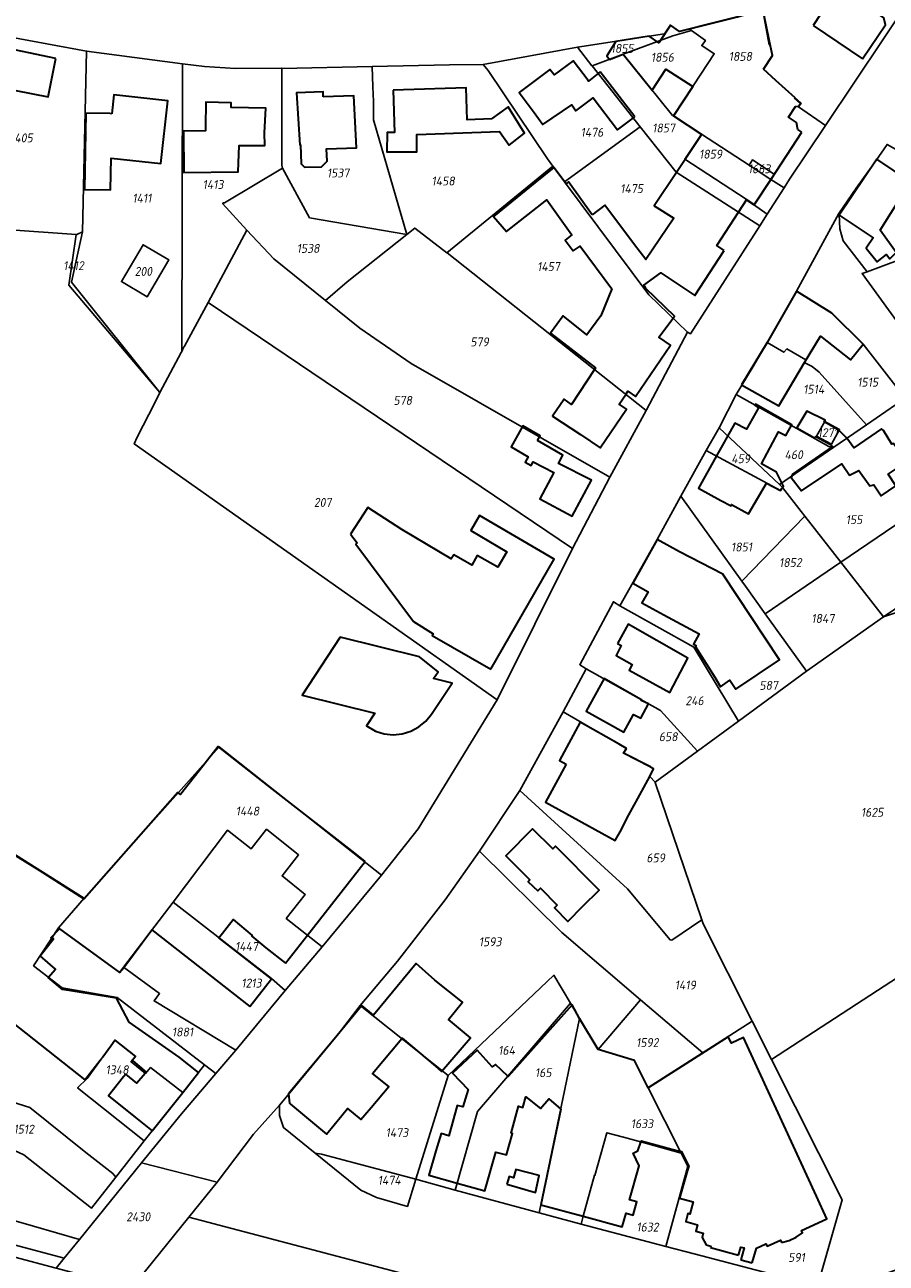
# Model space of a CAD drawing. Extents: x 177930 to 190767, y 381068 to 392034.
# Tile 107 of 256: x 182607 to 182781, y 385377 to 385627. Entities that reach past the tile are written whole.
import ezdxf
from ezdxf.enums import TextEntityAlignment as Align

# ---------------------------------------------------------------- set-up
doc = ezdxf.new("R2010")
doc.units = 0
for name, color, linetype, lineweight in [('B-XX-KG-GRENS_PERCEEL-GV', 150, 'Continuous', 25), ('B-XX-KG-GRENS_PERCEEL-S', 150, 'Continuous', 25), ('B-XX-OG-BEBOUWING-G', 7, 'Continuous', 35)]:
    doc.layers.add(name, color=color, linetype=linetype, lineweight=lineweight)
doc.styles.add('NLCS-ISO', font='NLCS-ISO.ttf', dxfattribs={"height": 1.8})

# ---------------------------------------------------------------- blocks, each defined once
blk = doc.blocks.new('SKG-PERCEELNUMMER-SO')
at = {"layer": 'DefPoints'}
blk.add_point((0, 0), dxfattribs=at)
at = {"style": 'NLCS-ISO', "oblique": 10, "flags": 1}
blk.add_attdef('GEMEENTECODE', text='', height=1.8, dxfattribs=at).set_placement((-0.5, 2.55), align=Align.MIDDLE_RIGHT)
blk.add_attdef('SECTIE', text='', height=1.8, dxfattribs=at).set_placement((0.5, 2.5), align=Align.MIDDLE_LEFT)
at = {"style": 'NLCS-ISO', "oblique": 10}
blk.add_attdef('PERCEELNUMMER', text='', height=1.8, dxfattribs=at).set_placement((0, 0), align=Align.MIDDLE_CENTER)

msp = doc.modelspace()

# ---------------------------------------------------------------- linework, layer by layer
at = {"layer": 'B-XX-KG-GRENS_PERCEEL-GV'}
for points in [[(182786.594, 385632.553), (182782.917, 385636.587), (182760.485, 385630.535), (182756.39, 385629.51), (182758.271, 385620.388), (182756.517, 385617.645), (182764.076, 385610.793), (182763.529, 385610.023), (182768.996, 385606.25)], [(182743.945, 385604.55), (182753.585, 385598.303), (182754.256, 385599.324), (182758.669, 385596.427), (182757.998, 385595.405), (182760.629, 385593.677), (182761.753, 385595.427), (182768.996, 385606.25), (182763.529, 385610.023), (182764.076, 385610.793), (182756.517, 385617.645), (182758.271, 385620.388), (182756.39, 385629.51), (182754.101, 385628.993), (182751.212, 385628.172), (182741.545, 385625.752), (182741.959, 385625.452), (182744.739, 385623.438), (182744.031, 385622.42), (182746.527, 385620.757), (182738.309, 385608.203)], [(182728.158, 385620.642), (182738.207, 385624.349), (182741.959, 385625.452), (182741.545, 385625.752), (182739.54, 385625.25), (182737.673, 385626.499), (182736.513, 385624.777), (182718.939, 385622.112), (182721.825, 385618.292), (182721.891, 385618.316)], [(182598.203, 385625.247), (182589.915, 385586.245), (182590.172, 385586.226), (182617.678, 385584.263), (182617.784, 385584.256), (182618.98, 385584.842), (182619.766, 385621.263), (182619.767, 385621.293)], [(182728.158, 385620.642), (182738.13, 385608.319), (182738.309, 385608.203), (182746.527, 385620.757), (182744.031, 385622.42), (182744.739, 385623.438), (182741.959, 385625.452), (182738.207, 385624.349)], [(182618.98, 385584.842), (182616.764, 385574.645), (182634.592, 385552.394), (182638.893, 385560.441), (182639.001, 385560.7), (182639.148, 385618.744), (182639.131, 385618.746), (182619.766, 385621.263)], [(182713.966, 385598.074), (182716.311, 385594.928), (182731.601, 385606.022), (182721.891, 385618.316), (182721.825, 385618.292), (182718.939, 385622.112), (182699.878, 385618.559), (182700.864, 385617.346), (182712.853, 385599.568)], [(182639.001, 385560.7), (182639.323, 385561.456), (182639.58, 385561.775), (182644.314, 385570.53), (182652.137, 385585.159), (182647.244, 385590.555), (182647.405, 385590.699), (182647.634, 385590.647), (182659.369, 385597.697), (182659.241, 385598.276), (182659.238, 385617.801), (182659.103, 385617.866), (182649.842, 385617.815), (182643.564, 385618.216), (182639.148, 385618.744)], [(182699.878, 385618.559), (182693.073, 385618.522), (182677.481, 385618.182), (182677.584, 385614.11), (182677.717, 385611.149), (182677.717, 385607.431), (182677.702, 385607.44), (182684.477, 385584.264), (182686.102, 385585.563), (182692.516, 385580.612), (182713.966, 385598.074), (182712.853, 385599.568), (182700.864, 385617.346)], [(182731.601, 385606.022), (182738.818, 385596.881), (182755.715, 385586.019), (182757.222, 385588.368), (182754.457, 385590.35), (182754.514, 385590.432), (182740.599, 385599.504), (182743.945, 385604.55), (182738.309, 385608.203), (182738.13, 385608.319), (182728.158, 385620.642), (182721.891, 385618.316)], [(182659.238, 385617.801), (182659.241, 385598.276), (182659.369, 385597.697), (182664.8, 385587.674), (182684.477, 385584.264), (182677.702, 385607.44), (182677.717, 385607.431), (182677.717, 385611.149), (182677.584, 385614.11), (182677.481, 385618.182)], [(182716.311, 385594.928), (182733.338, 385572.102), (182741.155, 385564.598), (182741.161, 385564.608), (182741.731, 385564.228), (182755.715, 385586.019), (182738.818, 385596.881), (182731.601, 385606.022)], [(182743.945, 385604.55), (182740.599, 385599.504), (182754.514, 385590.432), (182754.457, 385590.35), (182757.222, 385588.368), (182760.629, 385593.677), (182757.998, 385595.405), (182753.585, 385598.303)], [(182771.699, 385588.488), (182771.74, 385588.29), (182771.931, 385585.417), (182772.608, 385582.977), (182777.411, 385576.775), (182807.636, 385588.022), (182806.226, 385588.317), (182790.819, 385597.214), (182781.451, 385602.456), (182779.192, 385599.182), (182775.197, 385593.606)], [(182753.585, 385598.303), (182757.998, 385595.405), (182758.669, 385596.427), (182754.256, 385599.324)], [(182652.137, 385585.159), (182657.59, 385579.406), (182668.02, 385570.985), (182672.416, 385574.723), (182684.477, 385584.264), (182664.8, 385587.674), (182659.369, 385597.697), (182647.634, 385590.647), (182647.405, 385590.699), (182647.244, 385590.555)], [(182713.966, 385598.074), (182692.516, 385580.612), (182692.59, 385580.554), (182732.774, 385548.764), (182732.855, 385548.912), (182741.155, 385564.598), (182733.338, 385572.102), (182716.311, 385594.928)], [(182815.473, 385590.91), (182807.636, 385588.022), (182777.411, 385576.775), (182776.395, 385576.396), (182789.564, 385558.339), (182827.226, 385584.55), (182821.052, 385592.964)], [(182617.678, 385584.263), (182616.168, 385574.083), (182634.592, 385552.394), (182616.764, 385574.645), (182618.98, 385584.842), (182617.784, 385584.256)], [(182652.137, 385585.159), (182644.314, 385570.53), (182717.945, 385520.922), (182725.436, 385535.312), (182685.307, 385558.261), (182674.954, 385565.402), (182668.02, 385570.985), (182657.59, 385579.406)], [(182668.02, 385570.985), (182674.954, 385565.402), (182685.307, 385558.261), (182725.436, 385535.312), (182725.45, 385535.339), (182732.774, 385548.764), (182692.59, 385580.554), (182692.516, 385580.612), (182686.102, 385585.563), (182684.477, 385584.264), (182672.416, 385574.723)], [(182626.808, 385574.788), (182631.199, 385582.208), (182636.42, 385579.141), (182632.018, 385571.722)], [(182636.42, 385579.141), (182631.199, 385582.208), (182626.808, 385574.788), (182632.018, 385571.722)], [(182757.201, 385562.473), (182760.62, 385560.535), (182761.165, 385561.202), (182765.047, 385558.989), (182764.729, 385558.45), (182766.345, 385557.627), (182767.719, 385556.47), (182777.265, 385545.899), (182785.063, 385551.227), (182776.6, 385562.125), (182770.304, 385568.415), (182763.17, 385572.845)], [(182702.682, 385490.403), (182717.945, 385520.922), (182644.314, 385570.53), (182639.58, 385561.775), (182639.323, 385561.456), (182639.001, 385560.7), (182638.893, 385560.441), (182634.592, 385552.394), (182633.567, 385550.281), (182630.023, 385543.398), (182629.416, 385542.022)], [(182754.2, 385557.334), (182750.991, 385551.989), (182769.698, 385541.479), (182770.689, 385541.361), (182777.265, 385545.899), (182767.719, 385556.47), (182766.345, 385557.627), (182764.729, 385558.45), (182765.047, 385558.989), (182761.165, 385561.202), (182760.62, 385560.535), (182757.201, 385562.473)], [(182759.747, 385533.83), (182770.689, 385541.361), (182769.698, 385541.479), (182750.991, 385551.989), (182747.518, 385545.263)], [(182764.808, 385527.437), (182772.083, 385518.128), (182797.499, 385535.401), (182785.063, 385551.227), (182777.265, 385545.899), (182770.689, 385541.361), (182759.747, 385533.83), (182760.012, 385533.583), (182760.301, 385533.204), (182764.075, 385528.374)], [(182767.177, 385543.584), (182768.862, 385546.551), (182771.861, 385544.904), (182770.185, 385541.966)], [(182771.861, 385544.904), (182768.862, 385546.551), (182767.177, 385543.584), (182770.185, 385541.966)], [(182747.518, 385545.263), (182744.924, 385540.707), (182759.938, 385532.614), (182760.301, 385533.204), (182760.012, 385533.583), (182759.747, 385533.83)], [(182739.785, 385531.466), (182752.132, 385514.295), (182758.439, 385520.834), (182764.808, 385527.437), (182764.075, 385528.374), (182760.301, 385533.204), (182759.938, 385532.614), (182744.924, 385540.707)], [(182772.083, 385518.128), (182780.731, 385507.128), (182806.094, 385524.309), (182797.499, 385535.401)], [(182751.462, 385486.071), (182765.186, 385496.141), (182756.83, 385507.762), (182752.828, 385513.327), (182752.132, 385514.295), (182739.785, 385531.466), (182734.979, 385522.725), (182727.492, 385509.364), (182742.399, 385500.991)], [(182758.439, 385520.834), (182752.132, 385514.295), (182752.828, 385513.327), (182756.83, 385507.762), (182772.083, 385518.128), (182764.808, 385527.437)], [(182780.731, 385507.128), (182793.197, 385511.259), (182806.84, 385521.249), (182807.68, 385521.864), (182806.094, 385524.309)], [(182743.172, 385479.999), (182734.633, 385473.75), (182734.585, 385473.715), (182744.023, 385446.008), (182744.3, 385445.198), (182754.205, 385425.514), (182758.107, 385417.774), (182822.098, 385459.434), (182832.75, 385466.598), (182817.734, 385506.374), (182807.68, 385521.864), (182806.84, 385521.249), (182793.197, 385511.259), (182780.731, 385507.128), (182765.186, 385496.141), (182751.462, 385486.071)], [(182780.731, 385507.128), (182772.083, 385518.128), (182756.83, 385507.762), (182765.186, 385496.141)], [(182727.492, 385509.364), (182726.161, 385510.185), (182719.381, 385497.475), (182720.662, 385496.662), (182735.694, 385488.216), (182743.172, 385479.999), (182751.462, 385486.071), (182742.399, 385500.991)], [(182715.996, 385487.987), (182728.812, 385480.578), (182728.179, 385479.586), (182733.627, 385476.854), (182734.27, 385476.441), (182733.541, 385474.909), (182734.633, 385473.75), (182743.172, 385479.999), (182735.694, 385488.216), (182720.662, 385496.662)], [(182556.056, 385490.167), (182544.76, 385427.502), (182548.481, 385426.334), (182598.454, 385411.177), (182608.32, 385408.083), (182619.659, 385399.042), (182625.108, 385394.788), (182625.684, 385394.07), (182631.406, 385401.402), (182617.949, 385412.102), (182619.876, 385413.993), (182624.699, 385420.572), (182625.479, 385421.73), (182629.626, 385418.385), (182628.794, 385417.332), (182631.674, 385414.943), (182632.716, 385416.164), (182639.191, 385411.169), (182643.613, 385416.705), (182625.955, 385430.302), (182614.815, 385432.252), (182609.077, 385436.734), (182614.102, 385444.356), (182619.32, 385450.369)], [(182707.252, 385472.092), (182729.041, 385452.271), (182737.636, 385441.919), (182737.985, 385441.869), (182744.023, 385446.008), (182734.585, 385473.715), (182734.633, 385473.75), (182733.541, 385474.909), (182734.27, 385476.441), (182733.627, 385476.854), (182728.179, 385479.586), (182728.812, 385480.578), (182715.996, 385487.987)], [(182619.32, 385450.369), (182614.102, 385444.356), (182626.45, 385435.33), (182627.264, 385436.406), (182637.238, 385449.572), (182648.209, 385464.068), (182653.03, 385460.334), (182656.146, 385464.252), (182662.608, 385459.082), (182659.25, 385454.855), (182663.922, 385451.099), (182660.096, 385446.268), (182667.328, 385440.521), (182679.368, 385455.021), (182646.575, 385480.914), (182638.347, 385471.671), (182620.131, 385451.258)], [(182699.158, 385459.843), (182715.758, 385443.415), (182731.67, 385429.835), (182744.234, 385419.113), (182754.205, 385425.514), (182744.3, 385445.198), (182744.023, 385446.008), (182737.985, 385441.869), (182737.636, 385441.919), (182729.041, 385452.271), (182707.252, 385472.092)], [(182289.046, 385463.822), (182359.413, 385445.291), (182363.115, 385444.316), (182459.54, 385419.058), (182554.858, 385393.768), (182615.265, 385377.69), (182618.355, 385381.505), (182609.074, 385384.154), (182601.062, 385386.486), (182480.759, 385418.746), (182475.234, 385420.284), (182411.111, 385437.025), (182367.862, 385448.135), (182352.739, 385452.279), (182305.746, 385464.509), (182290.709, 385468.824)], [(182826.024, 385390.858), (182854.079, 385401.084), (182854.115, 385401.345), (182853.991, 385406.129), (182853.972, 385406.865), (182853.334, 385412.53), (182832.75, 385466.598), (182822.098, 385459.434), (182758.107, 385417.774), (182772.372, 385389.467), (182767.368, 385372.062), (182778.034, 385369.344), (182777.13, 385373.149), (182815.13, 385386.863)], [(182659.917, 385431.74), (182667.328, 385440.521), (182660.096, 385446.268), (182663.922, 385451.099), (182659.25, 385454.855), (182662.608, 385459.082), (182656.146, 385464.252), (182653.03, 385460.334), (182648.209, 385464.068), (182637.238, 385449.572), (182657.099, 385434.114)], [(182692.825, 385414.558), (182714.169, 385434.789), (182717.478, 385429.171), (182719.298, 385426.061), (182723.079, 385419.797), (182731.67, 385429.835), (182715.758, 385443.415), (182699.158, 385459.843), (182692.223, 385450.016), (182682.557, 385437.626), (182675.051, 385428.703)], [(182627.264, 385436.406), (182634.532, 385431.09), (182633.41, 385429.632), (182649.889, 385419.654), (182659.917, 385431.74), (182657.099, 385434.114), (182637.238, 385449.572)], [(182615.265, 385377.69), (182554.858, 385393.768), (182459.54, 385419.058), (182363.115, 385444.316), (182359.413, 385445.291), (182358.943, 385443.473), (182363.072, 385442.403), (182510.999, 385403.009), (182613.641, 385375.685)], [(182645.892, 385414.95), (182649.889, 385419.654), (182633.41, 385429.632), (182634.532, 385431.09), (182627.264, 385436.406), (182626.45, 385435.33), (182614.102, 385444.356), (182609.077, 385436.734), (182614.815, 385432.252), (182625.955, 385430.302), (182643.613, 385416.705)], [(182692.825, 385414.558), (182686.265, 385393.624), (182694.208, 385391.441), (182698.756, 385407.306), (182717.478, 385429.171), (182714.169, 385434.789)], [(182658.734, 385408.586), (182658.728, 385406.522), (182659.552, 385404.058), (182665.94, 385398.895), (182667.242, 385398.702), (182686.265, 385393.624), (182692.825, 385414.558), (182675.051, 385428.703), (182670.4, 385422.656), (182660.152, 385410.264)], [(182711.178, 385386.837), (182719.298, 385426.061), (182717.478, 385429.171), (182698.756, 385407.306), (182694.208, 385391.441)], [(182733.212, 385412.055), (182744.234, 385419.113), (182731.67, 385429.835), (182723.079, 385419.797), (182730.412, 385417.584)], [(182544.76, 385427.502), (182607.126, 385398.559), (182620.798, 385387.827), (182625.684, 385394.07), (182625.108, 385394.788), (182619.659, 385399.042), (182608.32, 385408.083), (182598.454, 385411.177), (182548.481, 385426.334)], [(182719.629, 385384.599), (182720.057, 385386.16), (182722.326, 385394.452), (182722.451, 385394.417), (182724.847, 385403.02), (182728.195, 385402.1), (182732.63, 385400.887), (182739.876, 385398.899), (182733.212, 385412.055), (182730.412, 385417.584), (182723.079, 385419.797), (182719.298, 385426.061), (182711.178, 385386.837)], [(182758.107, 385417.774), (182754.205, 385425.514), (182744.234, 385419.113), (182733.212, 385412.055), (182739.876, 385398.899), (182741.213, 385396.261), (182736.746, 385380.081), (182742.513, 385378.559), (182767.368, 385372.062), (182772.372, 385389.467)], [(182631.406, 385401.402), (182639.191, 385411.169), (182632.716, 385416.164), (182631.674, 385414.943), (182628.794, 385417.332), (182629.626, 385418.385), (182625.479, 385421.73), (182624.699, 385420.572), (182619.876, 385413.993), (182617.949, 385412.102)], [(182719.629, 385384.599), (182736.746, 385380.081), (182741.213, 385396.261), (182739.876, 385398.899), (182732.63, 385400.887), (182728.195, 385402.1), (182724.847, 385403.02), (182722.451, 385394.417), (182722.326, 385394.452), (182720.057, 385386.16)], [(182665.94, 385398.895), (182675.199, 385391.412), (182678.352, 385389.945), (182684.571, 385388.158), (182686.265, 385393.624), (182667.242, 385398.702)], [(182630.885, 385396.935), (182618.355, 385381.505), (182615.265, 385377.69), (182613.641, 385375.685), (182628.826, 385371.643), (182640.445, 385385.988), (182646.138, 385393.016)]]:
    msp.add_lwpolyline(points, close=True, dxfattribs=at)
for points in [[(182786.594, 385632.553), (182768.996, 385606.25), (182761.753, 385595.427), (182760.629, 385593.677), (182757.222, 385588.368), (182755.715, 385586.019), (182741.731, 385564.228), (182741.161, 385564.608), (182741.155, 385564.598), (182732.855, 385548.912), (182732.774, 385548.764), (182725.45, 385535.339), (182725.436, 385535.312), (182717.945, 385520.922), (182702.682, 385490.403), (182686.761, 385464.358), (182679.368, 385455.021), (182667.328, 385440.521), (182659.917, 385431.74), (182649.889, 385419.654), (182645.892, 385414.95), (182638.978, 385406.814), (182630.885, 385396.935), (182646.138, 385393.016), (182653.461, 385402.715), (182658.734, 385408.586), (182660.152, 385410.264), (182670.4, 385422.656), (182675.051, 385428.703), (182682.557, 385437.626), (182692.223, 385450.016), (182699.158, 385459.843), (182707.252, 385472.092), (182715.996, 385487.987), (182720.662, 385496.662), (182719.381, 385497.475), (182726.161, 385510.185), (182727.492, 385509.364), (182734.979, 385522.725), (182739.785, 385531.466), (182744.924, 385540.707), (182747.518, 385545.263), (182750.991, 385551.989), (182754.2, 385557.334), (182757.201, 385562.473), (182763.17, 385572.845), (182771.699, 385588.488), (182775.197, 385593.606), (182779.192, 385599.182), (182781.451, 385602.456)], [(182598.203, 385625.247), (182619.767, 385621.293), (182619.766, 385621.263), (182639.131, 385618.746), (182639.148, 385618.744), (182643.564, 385618.216), (182649.842, 385617.815), (182659.103, 385617.866), (182659.238, 385617.801), (182677.481, 385618.182), (182693.073, 385618.522), (182699.878, 385618.559), (182718.939, 385622.112), (182736.513, 385624.777), (182737.673, 385626.499), (182739.54, 385625.25), (182741.545, 385625.752), (182751.212, 385628.172)], [(182556.056, 385490.167), (182619.32, 385450.369), (182620.131, 385451.258), (182638.347, 385471.671), (182646.575, 385480.914), (182679.368, 385455.021), (182686.761, 385464.358), (182702.682, 385490.403), (182629.416, 385542.022), (182630.023, 385543.398), (182633.567, 385550.281), (182634.592, 385552.394), (182616.168, 385574.083), (182617.678, 385584.263), (182590.172, 385586.226)], [(182789.564, 385558.339), (182776.395, 385576.396), (182777.411, 385576.775), (182772.608, 385582.977), (182771.931, 385585.417), (182771.74, 385588.29), (182771.699, 385588.488), (182763.17, 385572.845), (182770.304, 385568.415), (182776.6, 385562.125), (182785.063, 385551.227)], [(182601.062, 385386.486), (182609.074, 385384.154), (182618.355, 385381.505), (182630.885, 385396.935), (182638.978, 385406.814), (182645.892, 385414.95), (182643.613, 385416.705), (182639.191, 385411.169), (182631.406, 385401.402), (182625.684, 385394.07), (182620.798, 385387.827), (182607.126, 385398.559)], [(182767.368, 385372.062), (182742.513, 385378.559), (182736.746, 385380.081), (182719.629, 385384.599), (182711.178, 385386.837), (182694.208, 385391.441), (182686.265, 385393.624), (182684.571, 385388.158), (182678.352, 385389.945), (182675.199, 385391.412), (182665.94, 385398.895), (182659.552, 385404.058), (182658.728, 385406.522), (182658.734, 385408.586), (182653.461, 385402.715), (182646.138, 385393.016), (182640.445, 385385.988), (182771.49, 385351.465)], [(182601.255, 385360.461), (182616.476, 385356.395), (182628.826, 385371.643), (182613.641, 385375.685), (182510.999, 385403.009)], [(182771.49, 385351.465), (182640.445, 385385.988), (182628.826, 385371.643)]]:
    msp.add_lwpolyline(points, dxfattribs=at)
at = {"layer": 'B-XX-OG-BEBOUWING-G'}
for points in [[(182779.958, 385635.789), (182767.14, 385632.465), (182768.091, 385628.845), (182766.499, 385626.49)], [(182776.469, 385619.744), (182781.1, 385626.59), (182780.81, 385628.01), (182778.54, 385629.535), (182780.76, 385632.83), (182779.958, 385635.789)], [(182757.814, 385622.603), (182757.731, 385622.585), (182756.39, 385629.51), (182746.431, 385626.992), (182739.54, 385625.25), (182737.673, 385626.499), (182735.346, 385622.978), (182733.4, 385624.281), (182726.688, 385623.217), (182724.816, 385620.367), (182725.378, 385619.61)], [(182766.499, 385626.49), (182776.469, 385619.744)], [(182756.517, 385617.645), (182758.271, 385620.388), (182757.814, 385622.603)], [(182723.521, 385617.078), (182721.123, 385615.259), (182721.046, 385615.359), (182718.036, 385619.352), (182714.219, 385616.474), (182713.365, 385617.607), (182707.13, 385612.907), (182710.139, 385608.914), (182711.909, 385606.51), (182717.745, 385610.424), (182718.563, 385609.26), (182722.091, 385611.867), (182727.033, 385605.396), (182730.496, 385608.011)], [(182725.378, 385619.61), (182728.158, 385620.642), (182734.02, 385613.398)], [(182730.496, 385608.011), (182723.521, 385617.078)], [(182734.02, 385613.398), (182736.79, 385617.634), (182742.185, 385614.146), (182738.343, 385608.253), (182744.046, 385604.488)], [(182762.874, 385611.882), (182758.988, 385615.358), (182756.517, 385617.645)], [(182764.256, 385604.935), (182763.42, 385605.484), (182763.177, 385606.899), (182761.539, 385607.975), (182762.95, 385610.124), (182763.548, 385610.163), (182763.932, 385610.745), (182762.783, 385611.744), (182762.874, 385611.882)], [(182744.046, 385604.488), (182738.908, 385596.823)], [(182758.02, 385595.438), (182764.256, 385604.935)], [(182771.743, 385588.205), (182778.6, 385583.6), (182777.19, 385581.53), (182779.46, 385578.76), (182781.35, 385580.25), (182782, 385579.39), (182783.296, 385580.647), (182780.041, 385585.132), (182786.173, 385594.93), (182779.39, 385599.48)], [(182779.39, 385599.48), (182771.743, 385588.205)], [(182721.854, 385588.278), (182717.092, 385594.906), (182716.604, 385594.535), (182714.153, 385597.823), (182710.277, 385594.725), (182701.971, 385587.91), (182704.602, 385584.874), (182712.712, 385591.249), (182717.793, 385584.206), (182716.44, 385583.126), (182718.074, 385580.972), (182719.488, 385581.959), (182725.837, 385573.297), (182723.656, 385567.868), (182720.838, 385564.023), (182716.009, 385567.843), (182713.448, 385564.37), (182722.58, 385557.407), (182722.33, 385557.026)], [(182738.908, 385596.823), (182734.394, 385590.088), (182738.368, 385587.575), (182732.733, 385579.259), (182730.455, 385582.192), (182724.443, 385590.183), (182721.854, 385588.278)], [(182751.433, 385588.772), (182753.078, 385591.277), (182754.622, 385590.263), (182758.02, 385595.438)], [(182748.559, 385581.085), (182747.041, 385582.082), (182751.433, 385588.772)], [(182738.234, 385567.402), (182738.536, 385567.805), (182732.756, 385573.402), (182732.298, 385574.036), (182735.766, 385576.561), (182742.592, 385571.997), (182748.559, 385581.085)], [(182776.6, 385562.125), (182770.304, 385568.415), (182763.176, 385572.842), (182763.17, 385572.845), (182757.201, 385562.473)], [(182728.66, 385552.018), (182729.097, 385552.656), (182730.612, 385551.618), (182737.688, 385561.952), (182735.377, 385563.582), (182738.234, 385567.402)], [(182764.787, 385558.42), (182767.988, 385563.736), (182774.033, 385558.965), (182776.6, 385562.125)], [(182757.201, 385562.473), (182752.075, 385553.967)], [(182722.33, 385557.026), (182717.69, 385549.968), (182716.228, 385551.022), (182713.856, 385547.596), (182719.529, 385543.94), (182723.483, 385541.232), (182728.811, 385549.014), (182727.308, 385550.043), (182728.66, 385552.018)], [(182752.075, 385553.967), (182759.555, 385549.73), (182764.787, 385558.42)], [(182760.131, 385532.927), (182760.52, 385533.475), (182760.198, 385534.14), (182759.134, 385536.334), (182756.054, 385537.98), (182759.519, 385544.44), (182760.965, 385543.729), (182762.191, 385545.87), (182754.903, 385550.029), (182754.778, 385549.776), (182755.446, 385549.321), (182753.065, 385544.975), (182750.684, 385546.24), (182746.992, 385539.592)], [(182773.348, 385543.187), (182771.708, 385544.818), (182768.739, 385546.504), (182768.931, 385546.813), (182765.264, 385548.646), (182763.225, 385545.28), (182766.806, 385543.236), (182767.059, 385543.544), (182770.044, 385541.888), (182770.396, 385541.511)], [(182770.396, 385541.511), (182762.361, 385535.925), (182762.104, 385535.272), (182764.166, 385532.579), (182772.286, 385538.029), (182773.852, 385535.705), (182775.732, 385536.662), (182777.974, 385533.588), (182778.746, 385533.799), (182780.247, 385531.56), (182783.198, 385533.581), (182781.655, 385535.896), (182785.305, 385538.355), (182785.075, 385538.771), (182785.192, 385539.874), (182784.159, 385541.331), (182784.228, 385541.447), (182783.356, 385541.241), (182782.745, 385542.132), (182782.395, 385541.97), (182780.72, 385544.717), (182780.3, 385545.1), (182774.73, 385541.23), (182773.348, 385543.187)], [(182746.992, 385539.592), (182743.391, 385533.108), (182747.864, 385530.623), (182749.926, 385529.515), (182750.056, 385529.801), (182753.475, 385527.924), (182757.06, 385534.095)], [(182757.06, 385534.095), (182759.887, 385532.652)], [(182759.887, 385532.652), (182759.938, 385532.614)], [(182759.938, 385532.614), (182760.131, 385532.927)], [(182683.464, 385524.77), (182676.552, 385529.177), (182673.078, 385523.784)], [(182701.428, 385496.578), (182714.194, 385518.741), (182699.152, 385527.584), (182697.359, 385524.547), (182704.672, 385520.246), (182702.862, 385517.174), (182698.692, 385519.495), (182697.591, 385517.542), (182693.966, 385519.672), (182693.423, 385518.839), (182683.464, 385524.77)], [(182673.078, 385523.784), (182674.422, 385522.043), (182674.153, 385521.765), (182685.829, 385506.188), (182689.788, 385503.705), (182689.593, 385503.359), (182701.428, 385496.578)], [(182734.979, 385522.725), (182730.103, 385513.895)], [(182730.103, 385513.895), (182733.17, 385512.201), (182731.94, 385509.974), (182736.344, 385507.542), (182743.484, 385503.713), (182742.374, 385501.644), (182742.913, 385501.325), (182742.709, 385501.194), (182746.679, 385494.96), (182747.833, 385492.978), (182749.72, 385494.331), (182750.929, 385492.556), (182759.692, 385498.444), (182748.276, 385515.722), (182739.502, 385520.228), (182734.979, 385522.725)], [(182727.311, 385481.43), (182719.481, 385485.876), (182715.27, 385478.137), (182716.638, 385477.393)], [(182728.812, 385480.578), (182727.311, 385481.43)], [(182676.063, 385457.741), (182673.935, 385459.405), (182657.337, 385472.381), (182646.364, 385480.959), (182643.277, 385477.026), (182638.754, 385471.294), (182638.226, 385471.693), (182619.269, 385450.216), (182619.216, 385450.25)], [(182728.179, 385479.586), (182728.812, 385480.578)], [(182733.669, 385476.827), (182728.179, 385479.586)], [(182716.638, 385477.393), (182712.484, 385469.759), (182726.521, 385461.999), (182727.78, 385464.226), (182728.928, 385466.587), (182730.68, 385469.747)], [(182730.68, 385469.747), (182733.541, 385474.909), (182734.27, 385476.441), (182733.632, 385476.77), (182733.669, 385476.827)], [(182619.216, 385450.25), (182610.268, 385455.953), (182604.587, 385459.442), (182587.032, 385470.442), (182575.135, 385455.815), (182574.076, 385454.47), (182573.519, 385454.948), (182572.506, 385455.841), (182571.162, 385456.959), (182566.328, 385450.944), (182580.25, 385440.032), (182582.346, 385442.945), (182619.447, 385413.711), (182622.541, 385417.638), (182623.116, 385418.322)], [(182664.363, 385442.877), (182676.063, 385457.741)], [(182642.401, 385415.147), (182638.483, 385418.281), (182628.385, 385425.306), (182625.814, 385430.182), (182614.888, 385431.903), (182612.025, 385434.363), (182613.476, 385436.052), (182610.376, 385438.716), (182613.07, 385442.14), (182612.538, 385442.363), (182614.34, 385444.183)], [(182614.34, 385444.183), (182626.41, 385435.362), (182627.292, 385436.386)], [(182627.292, 385436.386), (182632.986, 385443.935)], [(182632.986, 385443.935), (182652.779, 385428.52)], [(182646.49, 385442.371), (182649.387, 385446.048), (182653.193, 385442.799), (182653.129, 385442.722), (182655.99, 385440.348), (182659.931, 385437.246)], [(182657.123, 385434.097), (182646.49, 385442.371)], [(182659.931, 385437.246), (182664.363, 385442.877)], [(182683.457, 385422.013), (182683.533, 385422.103), (182690.214, 385416.47), (182691.484, 385415.379), (182697.299, 385422.144), (182696.071, 385423.183), (182692.853, 385425.9), (182695.682, 385429.362), (182690.124, 385433.83), (182686.37, 385437.17), (182677.709, 385426.745)], [(182652.779, 385428.52), (182657.123, 385434.097)], [(182677.709, 385426.745), (182675.394, 385428.671), (182669.42, 385421.49)], [(182719.298, 385426.061), (182717.848, 385428.811), (182704.952, 385414.381), (182704.875, 385414.453)], [(182733.212, 385412.055), (182730.412, 385417.584), (182723.079, 385419.797), (182719.298, 385426.061)], [(182623.116, 385418.322), (182623.074, 385418.355), (182624.699, 385420.572), (182625.479, 385421.73), (182629.626, 385418.385), (182628.794, 385417.332), (182628.874, 385417.265)], [(182669.42, 385421.49), (182660.59, 385410.89), (182660.74, 385408.97), (182660.894, 385408.842)], [(182660.971, 385408.779), (182668.265, 385402.735), (182671.34, 385406.53), (182672.496, 385407.944), (182675.166, 385405.674), (182675.998, 385406.658), (182677.244, 385408.132), (182680.79, 385412.33), (182677.496, 385415), (182683.457, 385422.013)], [(182760.13, 385380.903), (182761.659, 385381.277), (182763.089, 385381.936), (182764.367, 385382.855), (182764.167, 385383.313), (182769.3, 385385.68), (182767.206, 385390.22), (182752.454, 385422.251), (182750.055, 385421.129), (182749.372, 385422.384), (182733.212, 385412.055)], [(182704.875, 385414.453), (182702.374, 385416.793), (182701.703, 385416.294), (182698.685, 385419.71), (182693.651, 385415.036), (182696.827, 385411.735), (182695.737, 385408.224), (182694.638, 385408.509), (182692.909, 385402.427), (182691.378, 385402.848), (182690.326, 385399.36), (182688.931, 385394.426), (182694.61, 385392.845)], [(182628.874, 385417.265), (182629.092, 385417.505), (182631.829, 385415.26), (182631.607, 385414.998)], [(182631.607, 385414.998), (182629.928, 385413.013), (182627.703, 385414.822), (182627.242, 385414.309), (182624.185, 385410.486), (182629.678, 385406.096)], [(182639.208, 385411.156), (182642.401, 385415.147)], [(182633.023, 385403.422), (182637.065, 385408.476), (182639.208, 385411.156)], [(182660.894, 385408.842), (182660.971, 385408.779)], [(182694.61, 385392.845), (182700.23, 385391.28), (182702.435, 385399.082), (182704.568, 385398.574), (182705.771, 385402.854), (182705.506, 385402.918), (182706.983, 385408.358), (182707.869, 385408.134), (182708.499, 385410.264), (182711.441, 385407.884), (182713.138, 385409.866), (182715.525, 385407.768)], [(182715.525, 385407.768), (182711.549, 385388.486), (182720.06, 385386.17)], [(182629.678, 385406.096), (182633.023, 385403.422)], [(182720.06, 385386.17), (182727.974, 385384.017), (182728.735, 385386.813), (182730.178, 385386.42), (182730.907, 385389.099), (182729.457, 385389.502), (182731.364, 385396.344), (182730.169, 385398.906), (182731.128, 385399.39), (182731.699, 385401.142)], [(182731.699, 385401.142), (182731.782, 385401.395), (182739.696, 385399.255)], [(182739.696, 385399.255), (182739.892, 385399.202), (182741.39, 385396.249), (182741.166, 385395.462), (182739.53, 385389.845), (182742.271, 385389.047), (182741.614, 385386.589), (182741.198, 385386.698), (182740.776, 385385.085), (182743.185, 385384.444), (182742.82, 385383.19), (182744.33, 385382.75), (182744.11, 385381.86), (182744.94, 385380.38), (182745.88, 385380.15), (182745.81, 385379.85)], [(182754.17, 385376.75), (182755.06, 385379.71), (182756.99, 385380.61), (182757.22, 385380.11), (182759.906, 385381.349), (182760.13, 385380.903)], [(182745.81, 385379.85), (182751.46, 385378.29)], [(182751.46, 385378.29), (182751.92, 385379.95), (182752.56, 385379.78), (182751.91, 385377.36)], [(182751.91, 385377.36), (182754.17, 385376.75)]]:
    msp.add_lwpolyline(points, dxfattribs=at)
for points in [[(182613.541, 385619.784), (182601.341, 385622.335), (182599.807, 385613.089), (182601.76, 385612.713), (182601.988, 385613.988), (182612.002, 385612.046)], [(182681.7, 385613.42), (182681.938, 385604.884), (182680.453, 385604.88), (182680.421, 385600.933), (182686.475, 385600.949), (182686.503, 385604.462), (182703.145, 385605.083), (182705.113, 385602.317), (182708.186, 385604.764), (182704.93, 385610.04), (182701.54, 385607.61), (182696.61, 385607.45), (182696.42, 385613.89)], [(182624.881, 385608.655), (182624.503, 385608.697), (182619.613, 385608.784), (182619.341, 385593.391), (182624.578, 385593.29), (182624.733, 385599.679), (182634.805, 385598.596), (182636.215, 385611.279), (182625.307, 385612.492)], [(182667.585, 385612.043), (182667.553, 385613.045), (182662.199, 385612.872), (182662.864, 385602.392), (182662.965, 385602.395), (182663.12, 385598.53), (182663.797, 385597.883), (182667.222, 385597.939), (182668.396, 385599.075), (182668.229, 385601.58), (182674.279, 385601.771), (182673.74, 385612.242)], [(182643.788, 385606.005), (182643.776, 385605.224), (182639.332, 385605.122), (182639.397, 385596.783), (182650.425, 385596.928), (182650.606, 385602.256), (182655.76, 385602.215), (182655.737, 385604.805), (182655.97, 385609.759), (182648.948, 385609.902), (182648.967, 385610.873), (182643.889, 385610.977)], [(182710.867, 385542.718), (182711.383, 385543.627), (182707.901, 385545.691), (182705.503, 385541.417), (182708.972, 385539.385), (182708.369, 385538.323), (182709.583, 385537.688), (182709.978, 385538.435), (182714.115, 385536.265), (182711.293, 385530.925), (182717.814, 385527.466), (182721.766, 385534.727), (182715.115, 385538.066), (182715.992, 385539.723)], [(182727.005, 385501.753), (182727.749, 385501.317), (182726.705, 385499.329), (182729.966, 385497.517), (182729.339, 385496.39), (182737.549, 385491.832), (182741.222, 385498.769), (182729.146, 385505.667)], [(182671.019, 385502.993), (182663.284, 385491.339), (182677.99, 385487.696), (182676.306, 385485.102), (182678.147, 385484.028), (182679.897, 385483.51), (182681.713, 385483.348), (182683.531, 385483.524), (182685.272, 385484.063), (182686.894, 385484.905), (182688.309, 385486.056), (182689.465, 385487.47), (182693.605, 385493.744), (182689.855, 385494.655), (182690.794, 385496.019), (182687.026, 385499.076)], [(182731.849, 385490.361), (182724.277, 385494.657), (182720.705, 385488.091), (182728.282, 385483.84), (182730.23, 385487.401), (182731.707, 385486.676), (182733.246, 385489.543), (182731.799, 385490.269)], [(182714.839, 385448.97), (182714.251, 385448.388), (182716.937, 385445.672), (182720.022, 385448.725), (182723.331, 385451.964), (182714.455, 385460.874), (182713.922, 385460.333), (182709.836, 385464.365), (182704.471, 385458.929), (182709.322, 385454.026), (182708.953, 385453.624), (182710.915, 385451.821), (182711.433, 385452.351)], [(182704.646, 385392.677), (182710.473, 385390.952), (182711.166, 385394.363), (182706.456, 385395.611), (182706.003, 385393.953), (182705.117, 385394.187)]]:
    msp.add_lwpolyline(points, close=True, dxfattribs=at)

# ---------------------------------------------------------------- block references
at = {"layer": 'B-XX-KG-GRENS_PERCEEL-S'}
for p, values in [((182727.948, 385621.84), {'PERCEELNUMMER': '1855'}), ((182751.809, 385620.217), {'PERCEELNUMMER': '1858'}), ((182736.064, 385620.054), {'PERCEELNUMMER': '1856'}), ((182736.308, 385605.771), {'PERCEELNUMMER': '1857'}), ((182607.052, 385603.777), {'PERCEELNUMMER': '405'}), ((182721.844, 385604.909), {'PERCEELNUMMER': '1476'}), ((182745.803, 385600.495), {'PERCEELNUMMER': '1859'}), ((182670.567, 385596.687), {'PERCEELNUMMER': '1537'}), ((182755.61, 385597.532), {'PERCEELNUMMER': '1663'}), ((182645.314, 385594.37), {'PERCEELNUMMER': '1413'}), ((182691.785, 385595.078), {'PERCEELNUMMER': '1458'}), ((182729.85, 385593.547), {'PERCEELNUMMER': '1475'}), ((182630.952, 385591.612), {'PERCEELNUMMER': '1411'}), ((182664.521, 385581.476), {'PERCEELNUMMER': '1538'}), ((182617.149, 385577.996), {'PERCEELNUMMER': '1412'}), ((182713.069, 385577.815), {'PERCEELNUMMER': '1457'}), ((182631.253, 385576.835), {'PERCEELNUMMER': '200'}), ((182699.147, 385562.609), {'PERCEELNUMMER': '579'}), ((182766.637, 385553.06), {'PERCEELNUMMER': '1514'}), ((182777.528, 385554.479), {'PERCEELNUMMER': '1515'}), ((182683.628, 385550.802), {'PERCEELNUMMER': '578'}), ((182769.467, 385544.298), {'PERCEELNUMMER': '1271'}), ((182751.886, 385539.03), {'PERCEELNUMMER': '459'}), ((182762.593, 385539.841), {'PERCEELNUMMER': '460'}), ((182667.46, 385530.22), {'PERCEELNUMMER': '207'}), ((182774.769, 385526.742), {'PERCEELNUMMER': '155'}), ((182752.052, 385521.216), {'PERCEELNUMMER': '1851'}), ((182761.916, 385518.077), {'PERCEELNUMMER': '1852'}), ((182768.471, 385506.8), {'PERCEELNUMMER': '1847'}), ((182757.53, 385493.297), {'PERCEELNUMMER': '587'}), ((182742.559, 385490.196), {'PERCEELNUMMER': '246'}), ((182737.25, 385482.937), {'PERCEELNUMMER': '658'}), ((182652.271, 385467.929), {'PERCEELNUMMER': '1448'}), ((182778.425, 385467.687), {'PERCEELNUMMER': '1625'}), ((182734.715, 385458.484), {'PERCEELNUMMER': '659'}), ((182652.084, 385440.615), {'PERCEELNUMMER': '1447'}), ((182701.29, 385441.554), {'PERCEELNUMMER': '1593'}), ((182653.08, 385433.216), {'PERCEELNUMMER': '1213'}), ((182740.694, 385432.818), {'PERCEELNUMMER': '1419'}), ((182639.16, 385423.348), {'PERCEELNUMMER': '1881'}), ((182733.025, 385421.218), {'PERCEELNUMMER': '1592'}), ((182704.601, 385419.655), {'PERCEELNUMMER': '164'}), ((182625.938, 385415.721), {'PERCEELNUMMER': '1348'}), ((182712.002, 385415.141), {'PERCEELNUMMER': '165'}), ((182607.084, 385403.737), {'PERCEELNUMMER': '1512'}), ((182682.448, 385403.04), {'PERCEELNUMMER': '1473'}), ((182731.943, 385404.843), {'PERCEELNUMMER': '1633'}), ((182680.897, 385393.435), {'PERCEELNUMMER': '1474'}), ((182630.214, 385386.056), {'PERCEELNUMMER': '2430'}), ((182733.061, 385383.979), {'PERCEELNUMMER': '1632'}), ((182763.166, 385377.865), {'PERCEELNUMMER': '591'})]:
    msp.add_blockref('SKG-PERCEELNUMMER-SO', p, dxfattribs=at).add_auto_attribs(values)

doc.saveas('drawing.dxf')
